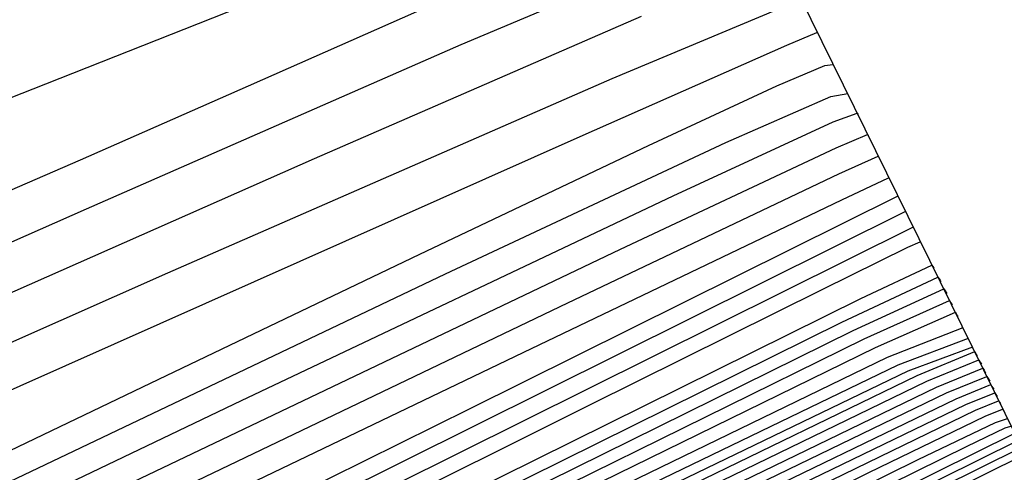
# Model space of a CAD drawing. Extents: x 3249832 to 3255657, y 13789405 to 13793316.
# Tile 173 of 256: x 3255354.25 to 3255359.95, y 13790183.84 to 13790186.46. Entities that reach past the tile are written whole.
import ezdxf

# ---------------------------------------------------------------- set-up
doc = ezdxf.new("R2010")
doc.units = 0
doc.header["$LTSCALE"] = 100
doc.header["$MEASUREMENT"] = 0
doc.linetypes.add('DASHED', pattern=[0.75, 0.5, -0.25])
for name, color, linetype in [('GRATIO_CON', 10, 'CONTINUOUS'), ('GRATIO_ICON', 7, 'CONTINUOUS'), ('PLAN', 7, 'CONTINUOUS'), ('TARGETS_EAST', 7, 'CONTINUOUS')]:
    doc.layers.add(name, color=color, linetype=linetype)

# ---------------------------------------------------------------- blocks, each defined once
blk = doc.blocks.new('Gratio_032316_contours')
at = {"layer": 'GRATIO_CON', "color": 1, "linetype": 'Continuous', "flags": 128}
for points in [[(3255302.0314, 13790157.2669), (3255305.6437, 13790158.8712), (3255309.5432, 13790160.614), (3255315.3666, 13790163.3532), (3255324.1156, 13790167.6191), (3255334.2532, 13790172.6317), (3255343.6078, 13790177.2836), (3255350.4634, 13790180.6983), (3255354.9264, 13790182.9227), (3255357.5588, 13790184.2349), (3255358.8995, 13790184.9016), (3255359.3945, 13790185.1454), (3255359.4667, 13790185.1777)], [(3255303.1924, 13790158.1067), (3255309.9568, 13790161.3295), (3255315.993, 13790164.1738), (3255320.1968, 13790166.1001), (3255323.9244, 13790167.8032), (3255329.1467, 13790170.2866), (3255337.3137, 13790174.2874), (3255347.7912, 13790179.4774), (3255359.424, 13790185.2621)], [(3255301.814, 13790157.6625), (3255306.2336, 13790159.7553), (3255313.6914, 13790163.3206), (3255322.3973, 13790167.4845), (3255329.9545, 13790171.0807), (3255334.6794, 13790173.2938), (3255337.7412, 13790174.7115), (3255341.022, 13790176.2722), (3255345.9737, 13790178.6979), (3255352.3262, 13790181.8446), (3255359.3791, 13790185.3518)], [(3255305.2569, 13790159.8473), (3255305.9504, 13790160.0417), (3255306.586, 13790160.2393), (3255307.411, 13790160.5614), (3255309.715, 13790161.6217), (3255315.0483, 13790164.1572), (3255324.1904, 13790168.5345), (3255334.8378, 13790173.6394), (3255343.916, 13790177.9876), (3255349.1621, 13790180.4875), (3255351.558, 13790181.6198), (3255352.8973, 13790182.2578), (3255354.6336, 13790183.1084), (3255356.8611, 13790184.2117), (3255359.3342, 13790185.4415)], [(3255305.0995, 13790161.0664), (3255308.7467, 13790162.6449), (3255312.8467, 13790164.4393), (3255316.3876, 13790165.97), (3255318.6123, 13790166.8792), (3255319.7823, 13790167.2946), (3255320.414, 13790167.4655), (3255320.9362, 13790167.5996), (3255321.4269, 13790167.7371), (3255321.8766, 13790167.8769), (3255322.4974, 13790168.1226), (3255324.3865, 13790168.9972), (3255328.8629, 13790171.1288), (3255336.5853, 13790174.8284), (3255345.5712, 13790179.1397), (3255353.1782, 13790182.7894), (3255357.4275, 13790184.8241), (3255358.9954, 13790185.5698), (3255359.2221, 13790185.6724), (3255359.2241, 13790185.6699), (3255359.2254, 13790185.6692), (3255359.2262, 13790185.6695)], [(3255327.8239, 13790171.2175), (3255328.3616, 13790171.3694), (3255328.7758, 13790171.4757), (3255329.1651, 13790171.5848), (3255329.522, 13790171.6958), (3255330.0144, 13790171.8907), (3255331.5133, 13790172.5846), (3255335.0648, 13790174.2757), (3255341.1917, 13790177.2108), (3255348.3215, 13790180.6304), (3255354.3583, 13790183.5236), (3255357.7322, 13790185.1336), (3255358.9792, 13790185.7201), (3255359.1618, 13790185.7973), (3255359.1653, 13790185.7931), (3255359.1674, 13790185.792), (3255359.1688, 13790185.7924)], [(3255327.4219, 13790171.5158), (3255331.9797, 13790173.519), (3255334.6691, 13790174.6694), (3255335.8655, 13790175.1404), (3255336.3091, 13790175.2732), (3255336.6154, 13790175.3518), (3255336.9034, 13790175.4325), (3255337.1673, 13790175.5146), (3255337.5315, 13790175.6587), (3255338.64, 13790176.1719), (3255341.2667, 13790177.4227), (3255345.7981, 13790179.5933), (3255351.0719, 13790182.1212), (3255355.5383, 13790184.2579), (3255358.0368, 13790185.4431), (3255358.9629, 13790185.8704), (3255359.101, 13790185.9219), (3255359.1053, 13790185.9157), (3255359.1073, 13790185.9136), (3255359.1082, 13790185.9136)], [(3255323.5452, 13790170.1275), (3255328.7443, 13790172.413), (3255334.7095, 13790175.0541), (3255339.7758, 13790177.2935), (3255342.6975, 13790178.5645), (3255343.9071, 13790179.0633), (3255344.2566, 13790179.177), (3255344.4551, 13790179.2279), (3255344.6416, 13790179.2802), (3255344.8126, 13790179.3334), (3255345.0486, 13790179.4268), (3255345.7668, 13790179.7593), (3255347.4686, 13790180.5696), (3255350.4045, 13790181.9757), (3255353.8223, 13790183.612), (3255356.7185, 13790184.9922), (3255358.3419, 13790185.7522), (3255358.9489, 13790186.0173), (3255359.0476, 13790186.0348)], [(3255326.7461, 13790172.432), (3255328.0779, 13790172.9484), (3255329.2997, 13790173.4178), (3255330.3389, 13790173.8126), (3255332.0733, 13790174.5289), (3255335.6182, 13790176.0683), (3255341.5699, 13790178.6993), (3255348.4491, 13790181.7569), (3255354.2571, 13790184.3431), (3255357.4992, 13790185.7854), (3255358.6948, 13790186.3146), (3255358.8673, 13790186.3873)], [(3255327.8901, 13790173.8073), (3255328.4396, 13790173.9425), (3255329.0458, 13790174.1009), (3255329.5761, 13790174.2377), (3255329.9637, 13790174.3326), (3255330.4035, 13790174.4639), (3255331.1565, 13790174.7343), (3255332.3799, 13790175.2041), (3255333.8175, 13790175.7648), (3255335.1099, 13790176.2653), (3255336.1139, 13790176.6499), (3255337.5525, 13790177.2429), (3255340.3654, 13790178.464), (3255345.0723, 13790180.5442), (3255350.5139, 13790182.9593), (3255355.1112, 13790184.9966), (3255357.683, 13790186.1228), (3255358.6392, 13790186.522), (3255358.7877, 13790186.5577)], [(3255341.8889, 13790179.4871), (3255343.0318, 13790179.9569), (3255345.1127, 13790180.8598), (3255348.5744, 13790182.3895), (3255352.5771, 13790184.1644), (3255355.9598, 13790185.6593), (3255357.8542, 13790186.4817)], [(3255342.2402, 13790180.1996), (3255343.6474, 13790180.7485), (3255345.2968, 13790181.3976), (3255346.7303, 13790181.9604), (3255347.6638, 13790182.3243), (3255348.5111, 13790182.6709), (3255349.8599, 13790183.2556), (3255352.0766, 13790184.2346), (3255354.6408, 13790185.3686), (3255356.8105, 13790186.3189), (3255358.0304, 13790186.8327)], [(3255349.3836, 13790184.4444), (3255350.0548, 13790184.6252), (3255350.8315, 13790184.8378), (3255351.4936, 13790185.0188), (3255351.9137, 13790185.1361), (3255352.3361, 13790185.281), (3255353.0982, 13790185.5753), (3255354.4051, 13790186.0906), (3255355.9346, 13790186.6959)]]:
    blk.add_lwpolyline(points, dxfattribs=at)
at = {"layer": 'GRATIO_CON', "color": 5, "linetype": 'Continuous', "flags": 128}
for points in [[(3255271.7424, 13790142.4839), (3255272.6412, 13790142.8669), (3255274.1083, 13790143.4531), (3255276.3425, 13790144.3166), (3255279.222, 13790145.4602), (3255282.5453, 13790146.8689), (3255286.466, 13790148.6836), (3255292.5587, 13790151.6691), (3255302.7534, 13790156.7464), (3255317.9172, 13790164.3124), (3255334.6656, 13790172.6691), (3255348.5512, 13790179.5941), (3255356.2739, 13790183.4389), (3255359.1227, 13790184.8487), (3255359.5343, 13790185.0422), (3255359.5388, 13790185.0347), (3255359.5427, 13790185.0289), (3255359.5463, 13790185.0238)], [(3255270.9079, 13790140.512), (3255274.8286, 13790142.58), (3255285.3324, 13790147.9105), (3255304.047, 13790157.299), (3255326.0348, 13790168.2883), (3255344.7168, 13790177.6076), (3255355.1597, 13790182.806), (3255359.0123, 13790184.7118), (3255359.5691, 13790184.9728), (3255359.5755, 13790184.9623), (3255359.581, 13790184.9541), (3255359.5861, 13790184.9469)], [(3255289.6528, 13790150.0664), (3255307.3931, 13790158.9196), (3255328.1005, 13790169.2511), (3255345.6515, 13790178.0012), (3255355.4586, 13790182.8784), (3255359.0782, 13790184.6634), (3255359.603, 13790184.9047), (3255359.6102, 13790184.8927), (3255359.6158, 13790184.8842), (3255359.6206, 13790184.8774)], [(3255293.7865, 13790152.0609), (3255310.6086, 13790160.455), (3255330.0902, 13790170.1736), (3255346.5529, 13790178.3783), (3255355.7476, 13790182.946), (3255359.1428, 13790184.6145), (3255359.6365, 13790184.8372), (3255359.6438, 13790184.8246), (3255359.6486, 13790184.817), (3255359.6523, 13790184.8117)], [(3255302.0539, 13790156.0498), (3255317.0396, 13790163.5258), (3255334.0697, 13790172.0185), (3255348.356, 13790179.1318), (3255356.3269, 13790183.0788), (3255359.2766, 13790184.5089), (3255359.7156, 13790184.6805)], [(3255297.1844, 13790153.5531), (3255306.1876, 13790158.0443), (3255320.2551, 13790165.0612), (3255336.0591, 13790172.9414), (3255349.2565, 13790179.5104), (3255356.614, 13790183.1496), (3255359.3382, 13790184.4651), (3255359.7457, 13790184.6186)], [(3255301.6093, 13790155.6942), (3255310.3214, 13790160.0388), (3255323.4705, 13790166.5968), (3255338.0482, 13790173.865), (3255350.1561, 13790179.891), (3255356.899, 13790183.2251), (3255359.3962, 13790184.4294), (3255359.7706, 13790184.5688)], [(3255301.0545, 13790155.3373), (3255306.0342, 13790157.8354), (3255314.4551, 13790162.0332), (3255326.6859, 13790168.1324), (3255340.0371, 13790174.789), (3255351.0547, 13790180.273), (3255357.1814, 13790183.3044), (3255359.4478, 13790184.404), (3255359.7816, 13790184.5427), (3255359.7891, 13790184.5292), (3255359.7931, 13790184.5225), (3255359.7955, 13790184.5191)], [(3255304.6334, 13790156.8568), (3255306.3511, 13790157.8084), (3255309.5988, 13790159.4725), (3255314.884, 13790162.1177), (3255322.7225, 13790166.0222), (3255333.1167, 13790171.2035), (3255344.0151, 13790176.6365), (3255352.8529, 13790181.0354), (3255357.7494, 13790183.4581), (3255359.561, 13790184.3365), (3255359.8285, 13790184.4463), (3255359.836, 13790184.4335), (3255359.8412, 13790184.4254), (3255359.8452, 13790184.4196)], [(3255304.5941, 13790155.9176), (3255306.5239, 13790156.9775), (3255307.461, 13790157.586), (3255307.6955, 13790157.8717), (3255307.6379, 13790158.0169), (3255307.7178, 13790158.2151), (3255308.4418, 13790158.705), (3255310.3354, 13790159.737), (3255313.871, 13790161.5401), (3255319.3089, 13790164.2589), (3255326.8562, 13790168.0166), (3255336.3321, 13790172.739), (3255346.0041, 13790177.5602), (3255353.752, 13790181.4167), (3255358.0334, 13790183.5349), (3255359.6177, 13790184.3027), (3255359.852, 13790184.398), (3255359.8594, 13790184.3856), (3255359.8652, 13790184.3768), (3255359.8701, 13790184.3699)], [(3255304.9355, 13790156.0247), (3255307.9403, 13790157.5887), (3255310.0751, 13790158.7489), (3255311.1306, 13790159.4091), (3255311.4165, 13790159.7094), (3255311.3727, 13790159.8493), (3255311.4633, 13790160.0414), (3255312.2502, 13790160.5532), (3255314.3196, 13790161.6657), (3255318.1431, 13790163.6078), (3255323.7338, 13790166.4), (3255330.9899, 13790170.0111), (3255339.5475, 13790174.2746), (3255347.9931, 13790178.484), (3255354.6512, 13790181.7979), (3255358.3174, 13790183.6118), (3255359.6741, 13790184.2691), (3255359.875, 13790184.3505), (3255359.8817, 13790184.3393), (3255359.8871, 13790184.3311), (3255359.8919, 13790184.3244)], [(3255304.153, 13790155.5812), (3255308.0068, 13790157.5568), (3255311.2864, 13790159.2599), (3255313.6264, 13790160.5203), (3255314.8001, 13790161.2321), (3255315.1375, 13790161.5471), (3255315.1076, 13790161.6816), (3255315.2089, 13790161.8678), (3255316.0587, 13790162.4015), (3255318.3039, 13790163.5944), (3255322.4153, 13790165.6754), (3255328.1587, 13790168.5412), (3255335.1236, 13790172.0056), (3255342.7629, 13790175.8101), (3255349.9822, 13790179.4077), (3255355.5503, 13790182.1791), (3255358.6014, 13790183.6887), (3255359.7305, 13790184.2357), (3255359.8977, 13790184.3034), (3255359.9033, 13790184.2941), (3255359.9078, 13790184.2873), (3255359.9117, 13790184.2817)], [(3255304.9157, 13790155.8971), (3255309.6589, 13790158.3201), (3255314.1493, 13790160.621), (3255317.9787, 13790162.6022), (3255320.7289, 13790164.0631), (3255322.1393, 13790164.8782), (3255322.5796, 13790165.2225), (3255322.5773, 13790165.3464), (3255322.6999, 13790165.5205), (3255323.6755, 13790166.0979), (3255326.2724, 13790167.4517), (3255330.9596, 13790169.8106), (3255337.0084, 13790172.8235), (3255343.391, 13790175.9945), (3255349.1937, 13790178.8812), (3255353.9602, 13790181.2553), (3255357.3486, 13790182.9416), (3255359.1694, 13790183.8424), (3255359.8432, 13790184.1689), (3255359.943, 13790184.2093), (3255359.9463, 13790184.2038), (3255359.949, 13790184.1997), (3255359.9513, 13790184.1963)], [(3255302.3778, 13790154.5684), (3255307.3329, 13790157.0951), (3255312.4118, 13790159.6895), (3255317.2206, 13790162.1531), (3255321.3249, 13790164.2734), (3255324.2801, 13790165.8346), (3255325.8088, 13790166.7013), (3255326.3006, 13790167.0602), (3255326.3122, 13790167.1787), (3255326.4454, 13790167.3469), (3255327.4839, 13790167.9461), (3255330.2567, 13790169.3804), (3255335.2318, 13790171.8782), (3255341.4333, 13790174.9646), (3255347.5247, 13790177.989), (3255352.4091, 13790180.4168), (3255355.9494, 13790182.1787), (3255358.2485, 13790183.3217), (3255359.4552, 13790183.9168), (3255359.9029, 13790184.1305), (3255359.9712, 13790184.1537)], [(3255304.4676, 13790155.5994), (3255309.7502, 13790158.2931), (3255315.1648, 13790161.0589), (3255320.2919, 13790163.6852), (3255324.671, 13790165.9446), (3255327.8314, 13790167.606), (3255329.4784, 13790168.5243), (3255330.0217, 13790168.8979), (3255330.047, 13790169.0111), (3255330.1909, 13790169.1733), (3255331.2924, 13790169.7943), (3255334.241, 13790171.3091), (3255339.5039, 13790173.9458), (3255345.8582, 13790177.1058), (3255351.6584, 13790179.9834), (3255355.6245, 13790181.9523), (3255357.9383, 13790183.1026), (3255359.1472, 13790183.7035), (3255359.7382, 13790183.995), (3255359.9575, 13790184.0997), (3255359.991, 13790184.111)], [(3255301.5219, 13790154.0673), (3255306.5573, 13790156.6303), (3255312.1674, 13790159.491), (3255317.9177, 13790162.4284), (3255323.3631, 13790165.2173), (3255328.0171, 13790167.6157), (3255331.3826, 13790169.3774), (3255333.1479, 13790170.3474), (3255333.7427, 13790170.7356), (3255333.7819, 13790170.8435), (3255333.9351, 13790170.999), (3255335.0904, 13790171.6374), (3255338.1903, 13790173.2204), (3255343.8598, 13790176.055), (3255351.4541, 13790179.8272), (3255360.0108, 13790184.0684)], [(3255305.1135, 13790155.8299), (3255310.7368, 13790158.6923), (3255317.0019, 13790161.8869), (3255323.4235, 13790165.1672), (3255329.5057, 13790168.2815), (3255334.7094, 13790170.9581), (3255338.4852, 13790172.9203), (3255340.4871, 13790173.9935), (3255341.1847, 13790174.411), (3255341.2516, 13790174.5082), (3255341.3615, 13790174.6197), (3255342.1895, 13790175.0772), (3255344.4112, 13790176.2118), (3255348.4746, 13790178.2434), (3255353.9175, 13790180.947), (3255360.0502, 13790183.9867)], [(3255302.0725, 13790154.2545), (3255306.9093, 13790156.7113), (3255312.8265, 13790159.7232), (3255319.4192, 13790163.0849), (3255326.1765, 13790166.5367), (3255332.577, 13790169.8136), (3255338.0556, 13790172.6292), (3255342.0364, 13790174.6917), (3255344.1566, 13790175.8165), (3255344.9058, 13790176.2487), (3255344.9865, 13790176.3406), (3255345.0746, 13790176.43), (3255345.739, 13790176.7971), (3255347.5216, 13790177.7075), (3255350.782, 13790179.3376), (3255355.1493, 13790181.5069), (3255360.0699, 13790183.9458)]]:
    blk.add_lwpolyline(points, dxfattribs=at)
at = {"layer": 'GRATIO_ICON', "color": 7, "linetype": 'Continuous', "flags": 128}
for points in [[(3255302.0808, 13790159.3889), (3255305.559, 13790160.901), (3255308.5916, 13790162.1955), (3255310.5839, 13790162.9841), (3255311.7407, 13790163.3717), (3255312.4665, 13790163.5617), (3255313.0966, 13790163.7234), (3255313.6886, 13790163.8894), (3255314.2313, 13790164.0581), (3255314.9803, 13790164.3545), (3255317.2598, 13790165.4099), (3255322.6611, 13790167.9818), (3255331.9788, 13790172.4459), (3255342.8209, 13790177.6489), (3255351.9982, 13790182.0552), (3255357.1231, 13790184.5146), (3255359.0123, 13790185.4193), (3255359.2836, 13790185.5466)], [(3255326.2452, 13790171.6594), (3255329.6938, 13790173.1479), (3255335.4102, 13790175.669), (3255341.9971, 13790178.5924), (3255347.5718, 13790181.068), (3255350.7259, 13790182.4595), (3255351.9488, 13790182.9862), (3255352.2041, 13790183.0808), (3255352.2947, 13790183.1041), (3255352.3799, 13790183.1279), (3255352.4579, 13790183.1522), (3255352.5657, 13790183.1948), (3255352.8935, 13790183.3466), (3255353.6704, 13790183.7166), (3255355.0108, 13790184.3584), (3255356.5713, 13790185.1051), (3255357.894, 13790185.7341), (3255358.6362, 13790186.0792), (3255358.9147, 13790186.1977), (3255358.9613, 13790186.2028)], [(3255342.9009, 13790181.571), (3255343.0537, 13790181.5914), (3255343.1798, 13790181.6131), (3255343.2885, 13790181.6316), (3255343.404, 13790181.6481), (3255343.6113, 13790181.6886), (3255344.0102, 13790181.7851), (3255344.651, 13790181.9546), (3255345.3851, 13790182.1535), (3255346.0142, 13790182.3235), (3255346.4324, 13790182.4378), (3255346.9032, 13790182.5966), (3255347.7821, 13790182.9322), (3255349.2811, 13790183.5207), (3255351.0365, 13790184.2139), (3255352.5405, 13790184.808), (3255353.4388, 13790185.1615), (3255353.9903, 13790185.3849), (3255354.6071, 13790185.6513), (3255355.5785, 13790186.0804), (3255356.7021, 13790186.5774)], [(3255297.9202, 13790154.0553), (3255313.8241, 13790161.9904), (3255332.0799, 13790171.0961), (3255347.4542, 13790178.7554), (3255356.0365, 13790183.0135), (3255359.2073, 13790184.5657), (3255359.6699, 13790184.7697), (3255359.6773, 13790184.7565), (3255359.6815, 13790184.7497), (3255359.6839, 13790184.7461)], [(3255305.3267, 13790157.4049), (3255310.4591, 13790159.9765), (3255318.5888, 13790164.0277), (3255329.9013, 13790169.6679), (3255342.0261, 13790175.7127), (3255351.9538, 13790180.6542), (3255357.4654, 13790183.3812), (3255359.5044, 13790184.3702), (3255359.805, 13790184.4945), (3255359.8125, 13790184.4813), (3255359.8172, 13790184.4739), (3255359.8203, 13790184.4694)], [(3255302.4984, 13790154.6992), (3255306.906, 13790156.9506), (3255311.078, 13790159.0889), (3255314.6326, 13790160.9311), (3255317.1776, 13790162.2917), (3255318.4697, 13790163.0552), (3255318.8586, 13790163.3848), (3255318.8424, 13790163.514), (3255318.9544, 13790163.6942), (3255319.8671, 13790164.2497), (3255322.2882, 13790165.5231), (3255326.6875, 13790167.743), (3255332.5836, 13790170.6823), (3255339.2573, 13790174), (3255345.9783, 13790177.3457), (3255351.9712, 13790180.3315), (3255356.4494, 13790182.5603), (3255358.8854, 13790183.7655), (3255359.7868, 13790184.2023), (3255359.9203, 13790184.2564), (3255359.9248, 13790184.2489), (3255359.9284, 13790184.2435), (3255359.9315, 13790184.239)], [(3255303.3177, 13790154.9486), (3255308.6471, 13790157.6613), (3255314.5847, 13790160.689), (3255320.6706, 13790163.7978), (3255326.4344, 13790166.7494), (3255331.3633, 13790169.2869), (3255334.9339, 13790171.1488), (3255336.8175, 13790172.1704), (3255337.4637, 13790172.5733), (3255337.5167, 13790172.6759), (3255337.6483, 13790172.8094), (3255338.64, 13790173.3573), (3255341.3007, 13790174.7161), (3255346.1672, 13790177.1492), (3255352.6858, 13790180.3871), (3255360.0305, 13790184.0275)]]:
    blk.add_lwpolyline(points, dxfattribs=at)

msp = doc.modelspace()

# ---------------------------------------------------------------- linework, layer by layer
at = {"layer": 'PLAN', "color": 8, "linetype": 'DASHED'}
msp.add_line((3253817.29, 13793315.6), (3255656.88, 13789581.47), dxfattribs=at)

# ---------------------------------------------------------------- block references
at = {"layer": 'TARGETS_EAST'}
msp.add_blockref('Gratio_032316_contours', (0, 0), dxfattribs=at)

doc.saveas('drawing.dxf')
